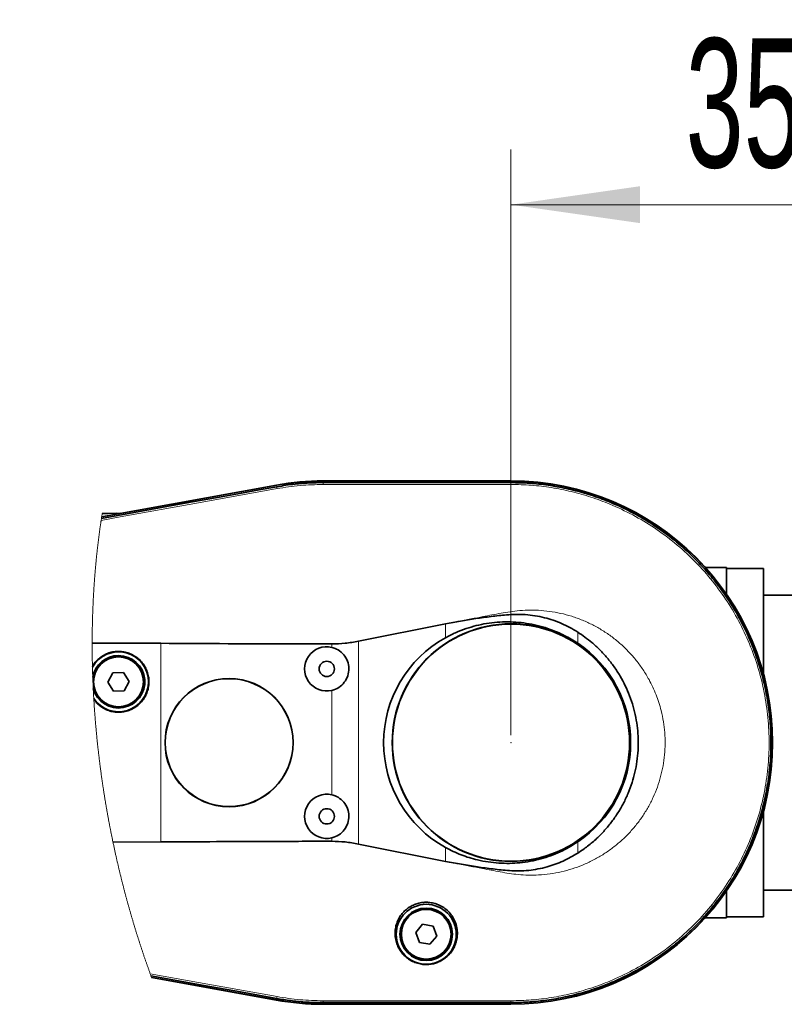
# Model space of a CAD drawing. Header units: millimetres. Extents: x 0 to 12429, y 0 to 8400.
# Tile 102 of 133: x 8303 to 8718, y 3910 to 4444. Entities that reach past the tile are written whole.
import ezdxf

# ---------------------------------------------------------------- set-up
doc = ezdxf.new("R2010")
doc.units = ezdxf.units.MM
doc.header["$LTSCALE"] = 20
doc.header["$PDSIZE"] = -1
doc.styles.add('SLDTEXTSTYLE0', font='TXT', dxfattribs={"width": 0.605})
doc.dimstyles.new('SLDDIMSTYLE15', dxfattribs={"dimtxt": 70, "dimasz": 70, "dimexe": 0, "dimexo": 0.0625, "dimgap": 17.5, "dimtad": 1, "dimdec": 1, "dimrnd": 1e-09, "dimzin": 12, "dimdsep": 46, "dimtxsty": 'SLDTEXTSTYLE0', "dimsah": 1, "dimcen": 0.09, "dimse1": 1, "dimsd1": 1, "dimadec": 0, "dimazin": 3, "dimtfac": 1, "dimtofl": 0, "dimtmove": 0, "dimatfit": 3, "dimfxl": 1, "dimfrac": 2, "dimtolj": 1, "dimtzin": 12, "dimarcsym": 0})
doc.dimstyles.new('SLDDIMSTYLE3', dxfattribs={"dimtxt": 70, "dimasz": 70, "dimexe": 0, "dimexo": 0.0625, "dimgap": 17.5, "dimtad": 1, "dimdec": 1, "dimrnd": 1e-09, "dimzin": 12, "dimdsep": 46, "dimtxsty": 'SLDTEXTSTYLE0', "dimsah": 1, "dimcen": 0.09, "dimadec": 0, "dimazin": 3, "dimtfac": 1, "dimtofl": 0, "dimtmove": 0, "dimatfit": 3, "dimfxl": 1, "dimfrac": 2, "dimtolj": 1, "dimtzin": 12, "dimarcsym": 0})

# ---------------------------------------------------------------- blocks, each defined once
blk = doc.blocks.new('_D_94')
at = {"color": 7, "linetype": 'Continuous', "lineweight": 0}
for p, q in [((8569.5, 4055.92), (8569.5, 4373.83)), ((8919.5, 4155.92), (8919.5, 4373.83)), ((8569.5, 4343.83), (8919.5, 4343.83))]:
    blk.add_line(p, q, dxfattribs=at)
at = {"color": 7, "linetype": 'Continuous', "lineweight": 18}
for points in [[(8569.5, 4343.83), (8639.5, 4333.83), (8639.5, 4353.83)], [(8919.5, 4343.83), (8849.5, 4353.83), (8849.5, 4333.83)]]:
    blk.add_solid(points, dxfattribs=at)
at = {"color": 7, "linetype": 'Continuous', "lineweight": 18, "insert": (8664.29, 4434.07), "char_height": 70, "attachment_point": 1, "style": 'SLDTEXTSTYLE0'}
blk.add_mtext('350', dxfattribs=at)
blk = doc.blocks.new('_D_95')
at = {"color": 7, "linetype": 'Continuous', "lineweight": 0}
for p, q in [((8919.5, 4155.92), (8919.5, 4653.83)), ((8919.5, 4623.83), (8617.27, 4623.83))]:
    blk.add_line(p, q, dxfattribs=at)
at = {"color": 7, "linetype": 'Continuous', "lineweight": 18}
blk.add_solid([(8919.5, 4623.83), (8849.5, 4633.83), (8849.5, 4613.83)], dxfattribs=at)
at = {"color": 7, "linetype": 'Continuous', "lineweight": 18, "insert": (8617.27, 4714.07), "char_height": 70, "attachment_point": 1, "style": 'SLDTEXTSTYLE0'}
blk.add_mtext('*)', dxfattribs=at)
blk = doc.blocks.new('_D_96')
at = {"color": 7, "linetype": 'Continuous', "lineweight": 0}
for p, q in [((8919.5, 4155.92), (8919.5, 4513.83)), ((8919.5, 4483.83), (8617.27, 4483.83))]:
    blk.add_line(p, q, dxfattribs=at)
at = {"color": 7, "linetype": 'Continuous', "lineweight": 18}
blk.add_solid([(8919.5, 4483.83), (8849.5, 4493.83), (8849.5, 4473.83)], dxfattribs=at)
at = {"color": 7, "linetype": 'Continuous', "lineweight": 18, "insert": (8617.27, 4574.07), "char_height": 70, "attachment_point": 1, "style": 'SLDTEXTSTYLE0'}
blk.add_mtext('*)', dxfattribs=at)

msp = doc.modelspace()

# ---------------------------------------------------------------- linework, layer by layer
at = {"color": 7, "linetype": 'Continuous', "lineweight": 35}
for p, q in [((8347.34635, 4174.397186), (8442.259058, 4191.555456)), ((8442.426845, 4191.675977), (8347.361728, 4174.496249)), ((8442.393824, 4190.779046), (8442.399248, 4190.78)), ((8569.501623, 4193.923549), (8467.501625, 4193.923549)), ((8467.501625, 4193.818764), (8569.501623, 4193.818764)), ((8467.501625, 4193.028645), (8467.508301, 4193.028645)), ((8569.495365, 4193.029241), (8569.501623, 4193.029241)), ((8350.957379, 4176.223353), (8355.210468, 4176.364855)), ((8356.913671, 4176.301912), (8355.210468, 4176.364855)), ((8686.501667, 4146.923498), (8675.043091, 4146.923498)), ((8686.501667, 4146.923498), (8686.501667, 4132.390932)), ((8706.501648, 4146.423534), (8686.501667, 4146.423534)), ((8706.501648, 4146.423534), (8706.501648, 4089.27323)), ((8733.001634, 4131.923513), (8706.501648, 4131.923513)), ((8486.672863, 4106.971101), (8533.934399, 4116.46767)), ((8353.464112, 4089.833395), (8350.730762, 4084.747926)), ((8359.234914, 4090.009049), (8353.464112, 4089.833395)), ((8362.272426, 4085.099117), (8359.234914, 4090.009049)), ((8350.730762, 4084.747926), (8353.768274, 4079.838053)), ((8359.539136, 4080.013649), (8362.272426, 4085.099117)), ((8353.768274, 4079.838053), (8359.539136, 4080.013649)), ((8706.501648, 4014.573828), (8706.501648, 3957.423524)), ((8353.484496, 3997.939126), (8379.501626, 3998.032228)), ((8533.934399, 3987.373487), (8486.672863, 3996.869043)), ((8686.501667, 3971.456126), (8686.501667, 3956.923501)), ((8706.501648, 3971.923546), (8733.001634, 3971.923546)), ((8675.043091, 3956.923501), (8686.501667, 3956.923501)), ((8686.501667, 3957.423524), (8706.501648, 3957.423524)), ((8521.493241, 3953.336433), (8517.809674, 3948.890702)), ((8517.809674, 3948.890702), (8519.818052, 3943.477766)), ((8527.185187, 3952.369288), (8521.493241, 3953.336433)), ((8529.193505, 3946.956352), (8527.185187, 3952.369288)), ((8519.818052, 3943.477766), (8525.509998, 3942.510621)), ((8525.509998, 3942.510621), (8529.193505, 3946.956352)), ((8442.259058, 3912.291602), (8374.400124, 3924.559073)), ((8374.446615, 3924.432293), (8442.053899, 3912.20601)), ((8442.399248, 3913.067059), (8442.393824, 3913.068072)), ((8467.508301, 3910.818473), (8467.501625, 3910.818473)), ((8569.501623, 3910.028295), (8467.501625, 3910.028295)), ((8467.501625, 3909.92351), (8569.501623, 3909.92351)), ((8569.501623, 3910.81752), (8569.492563, 3910.81752))]:
    msp.add_line(p, q, dxfattribs=at)
at = {"color": 8, "linetype": 'Continuous', "lineweight": 18}
for p, q in [((8442.399248, 4190.78), (8442.259058, 4191.555456)), ((8467.501625, 4193.028645), (8467.501625, 4193.818764)), ((8569.501623, 4193.029241), (8569.501623, 4193.818764)), ((8347.374484, 4174.578027), (8356.913671, 4176.301912)), ((8533.934399, 4108.824925), (8533.934399, 4116.46767)), ((8605.739638, 4111.881331), (8605.739638, 4105.808572)), ((8379.501626, 3998.032228), (8379.501626, 4105.807737)), ((8472.311839, 4103.589849), (8472.311839, 4105.442003)), ((8486.672863, 4106.971101), (8486.672863, 3996.869043)), ((8472.311839, 4023.589865), (8472.311839, 4080.257193)), ((8472.311839, 3998.397903), (8472.311839, 4000.25721)), ((8605.739638, 3998.038487), (8605.739638, 3991.960005)), ((8533.934399, 3987.373487), (8533.934399, 3995.022134)), ((8442.399248, 3913.067059), (8442.259058, 3912.291602)), ((8467.501625, 3910.818473), (8467.501625, 3910.028295)), ((8569.501623, 3910.81752), (8569.501623, 3910.028295))]:
    msp.add_line(p, q, dxfattribs=at)
at = {"color": 8, "linetype": 'Continuous', "lineweight": 18, "flags": 128}
for points in [[(8347.057566, 4172.508315), (8357.301101, 4174.359159), (8399.941608, 4182.063893), (8442.581937, 4189.769463)], [(8442.581937, 4189.769463), (8442.476615, 4190.334753), (8442.393824, 4190.779046)], [(8467.501625, 4192.002491), (8467.50538, 4192.57708), (8467.508301, 4193.028645)], [(8467.501625, 4192.002491), (8493.001625, 4192.00261), (8518.501624, 4192.002491), (8544.001624, 4192.002729), (8569.501623, 4192.003087)], [(8569.495365, 4193.029241), (8569.498882, 4192.454652), (8569.501623, 4192.003087)], [(8442.581937, 3914.077596), (8399.941429, 3921.783225), (8373.683378, 3926.527814)], [(8442.581937, 3914.077596), (8442.476615, 3913.512246), (8442.393824, 3913.068072)], [(8569.501623, 3911.843554), (8544.001624, 3911.844269), (8518.501624, 3911.844508), (8493.001625, 3911.844389), (8467.501625, 3911.844508)], [(8467.501625, 3911.844508), (8467.50538, 3911.269919), (8467.508301, 3910.818473)], [(8569.501623, 3911.843554), (8569.496557, 3911.268965), (8569.492563, 3910.81752)]]:
    msp.add_lwpolyline(points, dxfattribs=at)
at = {"color": 7, "linetype": 'Continuous', "lineweight": 35, "flags": 128}
for points in [[(8347.2213, 4173.586682), (8373.885795, 4178.402738), (8393.603489, 4181.964473), (8413.321122, 4185.526566), (8423.179909, 4187.30791), (8432.786926, 4189.042763), (8442.393824, 4190.779046)], [(8467.508301, 4193.028645), (8477.51306, 4193.028049), (8487.517521, 4193.028764), (8507.526502, 4193.028645), (8527.535543, 4193.028525), (8548.515424, 4193.028645), (8559.005365, 4193.028049), (8569.495365, 4193.029241)], [(8442.393824, 3913.068072), (8432.537302, 3914.849357), (8422.68084, 3916.62933), (8402.968034, 3920.190946), (8374.09018, 3925.407247)]]:
    msp.add_lwpolyline(points, dxfattribs=at)
at = {"color": 7, "linetype": 'Continuous', "lineweight": 18, "flags": 128}
msp.add_lwpolyline([(8347.635135, 4176.229314), (8347.632155, 4176.210598), (8347.58012, 4175.884322), (8347.528323, 4175.557927), (8347.476765, 4175.231413), (8347.425505, 4174.904779), (8347.374484, 4174.578027), (8347.361728, 4174.496249), (8347.34635, 4174.397186), (8347.304508, 4174.127058), (8347.262844, 4173.85693), (8347.2213, 4173.586682), (8347.166464, 4173.227386), (8347.111866, 4172.86797), (8347.057566, 4172.508315), (8347.007558, 4172.175125), (8346.957847, 4171.841935), (8346.908375, 4171.508507), (8346.859142, 4171.174959), (8346.810207, 4170.841292), (8346.76151, 4170.507506), (8346.704468, 4170.114116), (8346.647784, 4169.720367), (8346.591458, 4169.326619), (8346.535489, 4168.932633), (8346.485838, 4168.580727), (8346.436485, 4168.228702), (8346.387431, 4167.876557), (8346.338615, 4167.524413), (8346.290156, 4167.172031), (8346.241936, 4166.819529), (8346.194014, 4166.466908), (8346.14639, 4166.114167), (8346.099064, 4165.761308), (8346.052036, 4165.408329), (8346.005305, 4165.055231), (8345.958814, 4164.702014), (8345.91262, 4164.348678), (8345.866784, 4163.995222), (8345.821187, 4163.641647), (8345.775887, 4163.287953), (8345.72868, 4162.917332), (8345.681891, 4162.546591), (8345.635339, 4162.175612), (8345.589146, 4161.804632), (8345.54325, 4161.433415), (8345.497712, 4161.062197), (8345.454499, 4160.707668), (8345.411584, 4160.353021), (8345.368966, 4159.998254), (8345.326587, 4159.643368), (8345.284566, 4159.288363), (8345.242783, 4158.933357), (8345.201298, 4158.578114), (8345.160112, 4158.222751), (8345.117256, 4157.85046), (8345.074758, 4157.477931), (8345.032558, 4157.105402), (8344.990656, 4156.732635), (8344.949052, 4156.359867), (8344.907805, 4155.986861), (8344.866857, 4155.613736), (8344.826206, 4155.240611), (8344.785914, 4154.867248), (8344.745919, 4154.493884), (8344.706222, 4154.120282), (8344.666824, 4153.74668), (8344.629988, 4153.394178), (8344.59345, 4153.041677), (8344.557151, 4152.689055), (8344.52115, 4152.336315), (8344.485447, 4151.983575), (8344.444498, 4151.575164), (8344.403848, 4151.166634), (8344.363615, 4150.757984), (8344.323799, 4150.349335), (8344.284281, 4149.940328), (8344.24518, 4149.531321), (8344.206437, 4149.122194), (8344.171271, 4148.747043), (8344.136402, 4148.371772), (8344.101831, 4147.996382), (8344.067558, 4147.620873), (8344.033643, 4147.245244), (8344.000026, 4146.869496), (8343.966707, 4146.49363), (8343.933746, 4146.117643), (8343.901083, 4145.741657), (8343.868717, 4145.365433), (8343.83665, 4144.989208), (8343.804881, 4144.612865), (8343.775257, 4144.257859), (8343.745872, 4143.902854), (8343.716785, 4143.54773), (8343.687996, 4143.192486), (8343.659445, 4142.837123), (8343.629464, 4142.460183), (8343.599841, 4142.083124), (8343.570515, 4141.705946), (8343.541488, 4141.328649), (8343.512758, 4140.951351), (8343.484327, 4140.573815), (8343.457863, 4140.217856), (8343.431637, 4139.861778), (8343.405708, 4139.505581), (8343.380019, 4139.149384), (8343.354627, 4138.792948), (8343.329534, 4138.436512), (8343.304679, 4138.080076), (8343.280122, 4137.723402), (8343.255862, 4137.366728), (8343.231842, 4137.009934), (8343.208536, 4136.659459), (8343.185469, 4136.308865), (8343.1627, 4135.95827), (8343.14017, 4135.607556), (8343.114003, 4135.194258), (8343.088135, 4134.78084), (8343.062743, 4134.367303), (8343.03765, 4133.953647), (8343.012914, 4133.53999), (8342.988595, 4133.126096), (8342.964634, 4132.712201), (8342.942938, 4132.332639), (8342.9216, 4131.952957), (8342.900559, 4131.573276), (8342.879817, 4131.193475), (8342.859432, 4130.813555), (8342.839286, 4130.433516), (8342.819497, 4130.053476), (8342.800006, 4129.673318), (8342.780813, 4129.29304), (8342.761919, 4128.912643), (8342.743382, 4128.532247), (8342.725143, 4128.151731), (8342.708155, 4127.792911), (8342.691526, 4127.433971), (8342.675134, 4127.074913), (8342.658982, 4126.715855), (8342.643186, 4126.356796), (8342.626676, 4125.975684), (8342.610463, 4125.594691), (8342.594549, 4125.21346), (8342.578992, 4124.832229), (8342.563733, 4124.450878), (8342.548773, 4124.069528), (8342.534944, 4123.709873), (8342.521354, 4123.3501), (8342.508063, 4122.990326), (8342.495069, 4122.630314), (8342.482313, 4122.270421), (8342.468425, 4121.868567), (8342.454836, 4121.466712), (8342.441603, 4121.064619), (8342.428729, 4120.662526), (8342.416212, 4120.260433), (8342.403993, 4119.858102), (8342.392132, 4119.455771), (8342.380568, 4119.053439), (8342.369959, 4118.670897), (8342.359587, 4118.288354), (8342.349574, 4117.905692), (8342.339858, 4117.52303), (8342.330441, 4117.14013), (8342.321321, 4116.757349), (8342.312977, 4116.396264), (8342.30493, 4116.035179), (8342.297181, 4115.673975), (8342.289671, 4115.312771), (8342.282459, 4114.951448), (8342.27471, 4114.548163), (8342.26726, 4114.144758), (8342.260167, 4113.741354), (8342.253432, 4113.337831), (8342.247054, 4112.934188), (8342.240974, 4112.530545), (8342.235252, 4112.126783), (8342.229828, 4111.722902), (8342.224762, 4111.319021), (8342.220053, 4110.915021), (8342.215642, 4110.511021), (8342.211589, 4110.106901), (8342.207894, 4109.702663), (8342.204496, 4109.298424), (8342.201456, 4108.894066), (8342.198774, 4108.489708), (8342.196271, 4108.066038), (8342.194184, 4107.64213), (8342.192396, 4107.218341), (8342.191025, 4106.794433), (8342.190012, 4106.370405), (8342.189416, 4105.946259), (8342.189118, 4105.575995), (8342.189118, 4105.205611), (8342.189416, 4104.835228), (8342.190012, 4104.464845), (8342.190906, 4104.094342), (8342.192039, 4103.72384), (8342.193708, 4103.287057), (8342.195794, 4102.850155), (8342.198297, 4102.413253), (8342.201158, 4101.976351), (8342.204019, 4101.58606), (8342.207178, 4101.195768), (8342.210695, 4100.805477), (8342.21451, 4100.415067), (8342.218622, 4100.024656), (8342.223033, 4099.634127), (8342.227802, 4099.243597), (8342.232808, 4098.853067), (8342.238173, 4098.462419), (8342.243835, 4098.071651), (8342.249796, 4097.680883), (8342.256054, 4097.290114), (8342.262611, 4096.899227), (8342.269525, 4096.50834), (8342.276737, 4096.117453), (8342.284187, 4095.726446), (8342.292413, 4095.316724), (8342.300936, 4094.907121), (8342.309817, 4094.497279), (8342.318997, 4094.087438), (8342.328533, 4093.677596), (8342.338368, 4093.267755), (8342.343911, 4093.044118), (8342.349514, 4092.820481), (8342.360481, 4092.395858), (8342.371806, 4091.971115), (8342.383489, 4091.546253), (8342.395529, 4091.121391), (8342.407927, 4090.696529), (8342.420682, 4090.271548), (8342.433795, 4089.846567), (8342.446133, 4089.456932), (8342.458829, 4089.067236), (8342.471763, 4088.677541), (8342.484996, 4088.287846), (8342.498585, 4087.898032), (8342.512414, 4087.508217), (8342.52797, 4087.080792), (8342.543825, 4086.653308), (8342.560097, 4086.225823), (8342.576727, 4085.79822), (8342.593714, 4085.370616), (8342.611059, 4084.943012), (8342.628762, 4084.515289), (8342.646047, 4084.105984), (8342.66369, 4083.69656), (8342.681631, 4083.287136), (8342.69987, 4082.877711), (8342.718527, 4082.468227), (8342.737481, 4082.058684), (8342.756733, 4081.64914), (8342.776343, 4081.239597), (8342.797562, 4080.803052), (8342.819199, 4080.366448), (8342.841193, 4079.929844), (8342.863604, 4079.493181), (8342.886373, 4079.056517), (8342.9095, 4078.619794), (8342.932984, 4078.183071), (8342.954859, 4077.782706), (8342.977032, 4077.382282), (8342.999562, 4076.981858), (8343.022391, 4076.581375), (8343.045518, 4076.180891), (8343.068942, 4075.780407), (8343.091771, 4075.395481), (8343.115732, 4074.996428), (8343.139991, 4074.597374), (8343.164608, 4074.198321), (8343.189522, 4073.799209), (8343.214735, 4073.400096), (8343.240246, 4073.000924), (8343.264565, 4072.62458), (8343.289241, 4072.248236), (8343.314096, 4071.871833), (8343.339309, 4071.49543), (8343.36476, 4071.119026), (8343.39349, 4070.698873), (8343.422577, 4070.27872), (8343.451962, 4069.858567), (8343.481764, 4069.438354), (8343.511864, 4069.018141), (8343.542322, 4068.597929), (8343.573078, 4068.177656), (8343.604192, 4067.757443), (8343.635723, 4067.337171), (8343.667492, 4066.916899), (8343.699679, 4066.496567), (8343.732163, 4066.076235), (8343.765005, 4065.655963), (8343.798205, 4065.235571), (8343.831762, 4064.815239), (8343.865618, 4064.394907), (8343.90144, 4063.954488), (8343.93768, 4063.51407), (8343.974277, 4063.073651), (8344.011232, 4062.633232), (8344.048604, 4062.192813), (8344.086334, 4061.752395), (8344.122693, 4061.331944), (8344.159409, 4060.911552), (8344.196424, 4060.491101), (8344.233796, 4060.07065), (8344.271526, 4059.650199), (8344.309553, 4059.229747), (8344.347998, 4058.809296), (8344.386682, 4058.388845), (8344.42763, 4057.948367), (8344.468996, 4057.507888), (8344.510659, 4057.06741), (8344.55274, 4056.626872), (8344.595179, 4056.186394), (8344.637975, 4055.745915), (8344.681129, 4055.305437), (8344.7247, 4054.864959), (8344.768628, 4054.42448), (8344.812915, 4053.984002), (8344.857618, 4053.543524), (8344.90262, 4053.103046), (8344.945416, 4052.68778), (8344.988569, 4052.272514), (8345.032021, 4051.857189), (8345.075831, 4051.441924), (8345.119938, 4051.026658), (8345.16494, 4050.606267), (8345.210299, 4050.185875), (8345.255956, 4049.765483), (8345.301971, 4049.345092), (8345.348343, 4048.92476), (8345.395014, 4048.504368), (8345.442042, 4048.084036), (8345.489427, 4047.663704), (8345.539436, 4047.223345), (8345.589742, 4046.783046), (8345.640465, 4046.342746), (8345.691547, 4045.902447), (8345.743045, 4045.462147), (8345.794841, 4045.021907), (8345.847055, 4044.581667), (8345.899626, 4044.141428), (8345.952555, 4043.701247), (8346.005842, 4043.261067), (8346.059486, 4042.820887), (8346.113548, 4042.380766), (8346.164808, 4041.965798), (8346.216425, 4041.550831), (8346.268341, 4041.135923), (8346.320614, 4040.721015), (8346.373185, 4040.306107), (8346.429333, 4039.866106), (8346.485838, 4039.426164), (8346.542701, 4038.986162), (8346.599921, 4038.54628), (8346.657559, 4038.106338), (8346.715495, 4037.666456), (8346.77051, 4037.251786), (8346.825823, 4036.837117), (8346.881434, 4036.422447), (8346.937403, 4036.007837), (8346.99367, 4035.593227), (8347.050294, 4035.178618), (8347.107217, 4034.764067), (8347.164497, 4034.349577), (8347.222075, 4033.935086), (8347.28001, 4033.520655), (8347.337171, 4033.113615), (8347.39469, 4032.706634), (8347.452506, 4032.299713), (8347.510621, 4031.892733), (8347.570881, 4031.473354), (8347.631439, 4031.053917), (8347.692355, 4030.634598), (8347.753629, 4030.215279), (8347.815201, 4029.79596), (8347.87707, 4029.376761), (8347.939357, 4028.957562), (8348.001882, 4028.538362), (8348.067805, 4028.099255), (8348.134085, 4027.660266), (8348.200664, 4027.221219), (8348.267659, 4026.78229), (8348.335013, 4026.343361), (8348.402723, 4025.904492), (8348.470792, 4025.465683), (8348.539278, 4025.026933), (8348.608061, 4024.588243), (8348.677203, 4024.149553), (8348.746702, 4023.710922), (8348.816618, 4023.272351), (8348.882839, 4022.858874), (8348.949358, 4022.445456), (8349.016234, 4022.032098), (8349.083409, 4021.618799), (8349.150941, 4021.205501), (8349.222883, 4020.767228), (8349.295184, 4020.329014), (8349.367842, 4019.890861), (8349.440858, 4019.452766), (8349.514291, 4019.014732), (8349.588021, 4018.576757), (8349.657878, 4018.163816), (8349.728092, 4017.750994), (8349.798545, 4017.338172), (8349.869415, 4016.92547), (8349.940523, 4016.512767), (8350.011989, 4016.100124), (8350.083753, 4015.687541), (8350.155875, 4015.275017), (8350.228295, 4014.862553), (8350.301012, 4014.450089), (8350.372776, 4014.045135), (8350.444838, 4013.640181), (8350.517198, 4013.235287), (8350.589856, 4012.830452), (8350.668654, 4012.393371), (8350.747868, 4011.95635), (8350.827381, 4011.519388), (8350.907251, 4011.082486), (8350.987539, 4010.645644), (8351.068124, 4010.208921), (8351.144478, 4009.797172), (8351.22107, 4009.385482), (8351.298079, 4008.973912), (8351.375326, 4008.562342), (8351.452932, 4008.150891), (8351.530835, 4007.73944), (8351.609096, 4007.328109), (8351.687595, 4006.916837), (8351.766452, 4006.505624), (8351.845667, 4006.094472), (8351.923749, 4005.690769), (8352.002129, 4005.287127), (8352.080807, 4004.883484), (8352.159783, 4004.47996), (8352.240488, 4004.069165), (8352.32155, 4003.65843), (8352.40291, 4003.247813), (8352.484628, 4002.837197), (8352.566585, 4002.4267), (8352.647409, 4002.023593), (8352.72859, 4001.620606), (8352.81001, 4001.217619), (8352.891788, 4000.814752), (8352.975532, 4000.403718), (8353.059575, 3999.992744), (8353.143915, 3999.581889), (8353.228614, 3999.171094), (8353.31361, 3998.760358), (8353.398904, 3998.349682), (8353.484496, 3997.939126), (8353.579089, 3997.487501), (8353.674039, 3997.035996), (8353.769347, 3996.58461), (8353.865072, 3996.133284), (8353.961155, 3995.682077), (8354.055926, 3995.238976), (8354.151055, 3994.795994), (8354.246542, 3994.353131), (8354.342386, 3993.910388), (8354.440555, 3993.458704), (8354.539141, 3993.00708), (8354.638085, 3992.555574), (8354.737386, 3992.104188), (8354.837105, 3991.652922), (8354.937181, 3991.201774), (8355.037674, 3990.750686), (8355.138525, 3990.299777), (8355.239734, 3989.848928), (8355.34136, 3989.398197), (8355.443343, 3988.947586), (8355.545744, 3988.497094), (8355.648443, 3988.046722), (8355.751619, 3987.596408), (8355.84645, 3987.183765), (8355.941638, 3986.771242), (8356.037184, 3986.358778), (8356.132969, 3985.946433), (8356.229111, 3985.534147), (8356.325611, 3985.121981), (8356.431171, 3984.672503), (8356.537148, 3984.223084), (8356.643483, 3983.773843), (8356.750235, 3983.324663), (8356.857344, 3982.875661), (8356.964812, 3982.426719), (8357.072696, 3981.977955), (8357.171878, 3981.566683), (8357.271418, 3981.155531), (8357.371256, 3980.744437), (8357.471391, 3980.333523), (8357.571885, 3979.922668), (8357.672676, 3979.511932), (8357.773766, 3979.101256), (8357.875213, 3978.690759), (8357.976898, 3978.280322), (8358.079001, 3977.870003), (8358.181342, 3977.459804), (8358.284041, 3977.049724), (8358.381137, 3976.663188), (8358.478531, 3976.276771), (8358.576163, 3975.890414), (8358.674154, 3975.504176), (8358.772382, 3975.117997), (8358.886346, 3974.67138), (8359.000727, 3974.224822), (8359.115466, 3973.778442), (8359.230622, 3973.332242), (8359.346077, 3972.886101), (8359.461948, 3972.440139), (8359.578237, 3971.994356), (8359.685108, 3971.585826), (8359.792277, 3971.177355), (8359.899804, 3970.769064), (8360.007629, 3970.360891), (8360.115751, 3969.952838), (8360.224232, 3969.544903), (8360.33301, 3969.137088), (8360.442087, 3968.729393), (8360.551461, 3968.321816), (8360.661194, 3967.914359), (8360.771224, 3967.507021), (8360.881552, 3967.099802), (8360.98586, 3966.716007), (8361.090466, 3966.332332), (8361.195311, 3965.948717), (8361.300453, 3965.56522), (8361.405894, 3965.181903), (8361.51801, 3964.775399), (8361.630425, 3964.369074), (8361.743137, 3963.962869), (8361.856207, 3963.556782), (8361.969575, 3963.150815), (8362.083241, 3962.745027), (8362.190708, 3962.362484), (8362.298474, 3961.98012), (8362.406477, 3961.597876), (8362.514779, 3961.215691), (8362.623319, 3960.833684), (8362.732157, 3960.451738), (8362.841293, 3960.06997), (8362.950668, 3959.688262), (8363.06034, 3959.306733), (8363.170311, 3958.925323), (8363.278553, 3958.550827), (8363.387093, 3958.17645), (8363.495871, 3957.802192), (8363.604948, 3957.428054), (8363.717601, 3957.042471), (8363.830551, 3956.657068), (8363.9438, 3956.271783), (8364.057347, 3955.886618), (8364.171192, 3955.501632), (8364.285275, 3955.116705), (8364.399656, 3954.731957), (8364.514276, 3954.347328), (8364.634737, 3953.94452), (8364.755437, 3953.541831), (8364.876494, 3953.139321), (8364.997849, 3952.73693), (8365.119502, 3952.334718), (8365.241453, 3951.932625), (8365.363702, 3951.530711), (8365.486309, 3951.128916), (8365.609154, 3950.7273), (8365.732357, 3950.325803), (8365.855858, 3949.924485), (8365.979656, 3949.523286), (8366.09666, 3949.145214), (8366.213962, 3948.767201), (8366.331503, 3948.389367), (8366.449341, 3948.011653), (8366.567418, 3947.634057), (8366.693005, 3947.233752), (8366.81889, 3946.833626), (8366.945013, 3946.43362), (8367.071494, 3946.033732), (8367.198273, 3945.634083), (8367.32541, 3945.234553), (8367.445513, 3944.857971), (8367.565855, 3944.481567), (8367.686495, 3944.105283), (8367.807433, 3943.729178), (8367.928609, 3943.353192), (8368.050083, 3942.977325), (8368.171856, 3942.601637), (8368.293807, 3942.226068), (8368.416115, 3941.850618), (8368.538663, 3941.475348), (8368.659302, 3941.106931), (8368.780181, 3940.738634), (8368.901297, 3940.370456), (8369.022712, 3940.002457), (8369.154081, 3939.605252), (8369.285807, 3939.208166), (8369.417831, 3938.811199), (8369.550094, 3938.41447), (8369.682714, 3938.017921), (8369.815633, 3937.62149), (8369.94122, 3937.247888), (8370.067105, 3936.874405), (8370.193228, 3936.501102), (8370.319649, 3936.127976), (8370.446309, 3935.754971), (8370.573267, 3935.382084), (8370.700463, 3935.009436), (8370.827958, 3934.636847), (8370.95575, 3934.264497), (8371.083721, 3933.892266), (8371.209726, 3933.52683), (8371.335968, 3933.161513), (8371.462509, 3932.796375), (8371.589288, 3932.431416), (8371.71863, 3932.0599), (8371.848211, 3931.688623), (8371.978089, 3931.317464), (8372.108266, 3930.946485), (8372.238681, 3930.575625), (8372.367009, 3930.21156), (8372.495636, 3929.847673), (8372.624501, 3929.483906), (8372.753605, 3929.120318), (8372.885629, 3928.749458), (8373.017892, 3928.378777), (8373.150453, 3928.008274), (8373.283312, 3927.637891), (8373.416349, 3927.267686), (8373.549744, 3926.897661), (8373.683378, 3926.527814), (8373.81868, 3926.154093), (8373.954341, 3925.78061), (8374.09018, 3925.407247), (8374.193355, 3925.124423), (8374.29665, 3924.841718), (8374.400124, 3924.559073), (8374.446615, 3924.432293)], dxfattribs=at)
at = {"color": 7, "linetype": 'Continuous', "lineweight": 35}
for centre, radius in [((8569.501602, 4051.923543), 64.476995), ((8569.501624, 4051.923518), 64.330129), ((8356.501605, 4084.923539), 13.500014), ((8469.501589, 4091.923476), 4.149969), ((8416.5016, 4051.923498), 34.779742), ((8416.501597, 4051.923534), 34.70114), ((8469.501593, 4011.923514), 4.149989), ((8523.501621, 3947.923535), 16.250018), ((8523.501614, 3947.923561), 14.250004), ((8523.501624, 3947.92352), 13.499976)]:
    msp.add_circle(centre, radius, dxfattribs=at)
at = {"color": 8, "linetype": 'Continuous', "lineweight": 18}
for centre, radius in [((8356.501572, 4084.923514), 13.849978), ((8523.501593, 3947.923527), 13.850006)]:
    msp.add_circle(centre, radius, dxfattribs=at)
at = {"color": 7, "linetype": 'Continuous', "lineweight": 35}
for centre, radius, start, end in [((8467.501676, 4051.921939), 141.896825, 90.0000205, 100.2471251), ((8467.501788, 4052.925989), 140.997559, 90.00006601, 100.24394489), ((8569.501533, 4051.923529), 142.00002, 270.00003651, 89.99996349), ((8569.501619, 4051.923529), 141.895235, 270.00000166, 89.99999834), ((8357.04755, 4179.545632), 3.246481, 267.63654515, 279.9688036), ((8565.398661, 4051.923529), 65.021293, 118.94089, 241.05911), ((8469.501651, 4091.923521), 12.000015, 76.45658841, 283.54341159), ((8569.501599, 4051.923529), 64.936841, 303.92108613, 56.07891387), ((8356.531062, 4084.947023), 16.220593, 359.91698487, 150.96138971), ((8356.477531, 4084.981701), 14.191822, 89.90273313, 169.74518582), ((8356.52585, 4084.935852), 14.23767, 195.04697996, 90.0974934), ((8356.502269, 4084.923041), 16.24937, 214.23894651, 0.0016933), ((8469.501647, 4011.923538), 12.000016, 76.45656908, 283.54343092), ((8467.502049, 4052.928558), 143.005048, 259.74946083, 269.99983042), ((8467.501676, 4051.92512), 141.896825, 259.7528749, 269.9999795)]:
    msp.add_arc(centre, radius, start, end, dxfattribs=at)
for points, knots in [([(8442.399248, 4190.78), (8445.694556, 4191.304708), (8451.493047, 4192.227996), (8459.885213, 4192.904844), (8464.96037, 4192.987338), (8467.501625, 4193.028645)], [0, 0, 0, 0, 0.3965979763, 0.6978618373, 1, 1, 1, 1]), ([(8569.501623, 4193.029241), (8572.866551, 4192.959594), (8579.596068, 4192.820307), (8589.655546, 4191.693104), (8599.611763, 4189.903631), (8609.43028, 4187.387028), (8619.026439, 4184.180799), (8628.384123, 4180.28783), (8637.423478, 4175.742675), (8646.128916, 4170.552841), (8654.425584, 4164.761928), (8662.299493, 4158.380648), (8669.683264, 4151.463315), (8676.564101, 4144.022034), (8682.883393, 4136.120381), (8688.629861, 4127.771902), (8693.754458, 4119.047863), (8698.24856, 4109.963737), (8702.073638, 4100.596852), (8705.222935, 4090.963562), (8707.669939, 4081.146131), (8709.409945, 4071.161581), (8710.428267, 4061.095176), (8710.722923, 4050.964429), (8710.291995, 4040.855837), (8709.135646, 4030.786995), (8707.264237, 4020.843775), (8704.680163, 4011.043685), (8701.406294, 4001.470198), (8697.448175, 3992.140052), (8692.839712, 3983.132761), (8687.588655, 3974.464142), (8681.739749, 3966.208214), (8675.303277, 3958.379377), (8668.334333, 3951.0443), (8660.844975, 3944.215842), (8652.899198, 3937.952122), (8644.510489, 3932.264545), (8635.750729, 3927.201286), (8626.635159, 3922.771385), (8617.241904, 3919.011422), (8607.586705, 3915.930187), (8597.751768, 3913.551276), (8588.087855, 3911.947814), (8578.661552, 3910.988718), (8572.559262, 3910.874667), (8569.501623, 3910.81752)], [0, 0, 0, 0, 0.02277225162, 0.04554221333, 0.06843019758, 0.09120033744, 0.11408848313, 0.13685870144, 0.1597463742, 0.18251640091, 0.20540428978, 0.22817435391, 0.25106216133, 0.27383234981, 0.29671991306, 0.31949024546, 0.34237797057, 0.36514826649, 0.38803571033, 0.41080608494, 0.43369374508, 0.45646386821, 0.47935169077, 0.50212177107, 0.52500951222, 0.54777970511, 0.57066736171, 0.59343763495, 0.61632539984, 0.63909558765, 0.66198310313, 0.68475338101, 0.7076410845, 0.73041131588, 0.75329901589, 0.776069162, 0.79895678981, 0.82172706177, 0.84461479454, 0.86738494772, 0.8902725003, 0.91304282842, 0.9359311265, 0.95870135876, 0.97930672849, 1, 1, 1, 1]), ([(8350.956484, 4176.290826), (8350.007278, 4176.265672), (8348.900281, 4176.236336), (8347.79297, 4176.23019), (8347.635135, 4176.229314)], [0, 0, 0, 0, 0.8574607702, 1, 1, 1, 1]), ([(8533.934399, 4116.46767), (8539.415948, 4117.434065), (8547.647085, 4118.885212), (8558.698735, 4120.366113), (8565.948688, 4121.177507), (8572.151688, 4121.572694), (8577.33685, 4121.459341), (8582.535456, 4120.846082), (8587.579341, 4119.813448), (8592.387338, 4118.392347), (8596.975737, 4116.61634), (8601.461302, 4114.480666), (8604.313511, 4112.747785), (8605.739638, 4111.881331)], [0, 0, 0, 0, 0.2255809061, 0.3387341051, 0.4519162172, 0.5212350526, 0.5905186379, 0.6618187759, 0.7331275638, 0.7989582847, 0.8647950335, 0.9323964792, 1, 1, 1, 1]), ([(8533.934399, 4108.824925), (8535.748831, 4109.769081), (8539.392691, 4111.665197), (8545.001498, 4113.814364), (8550.620116, 4115.468724), (8556.244468, 4116.623706), (8562.012616, 4117.317685), (8567.829618, 4117.523205), (8573.626503, 4117.24324), (8579.391165, 4116.480652), (8585.142907, 4115.221924), (8591.569584, 4113.209687), (8598.582533, 4110.254996), (8603.34179, 4107.298259), (8605.739638, 4105.808572)], [0, 0, 0, 0, 0.0811591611, 0.1629891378, 0.2379954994, 0.31352909, 0.3906848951, 0.4684111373, 0.5443622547, 0.620856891, 0.6990394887, 0.777816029, 0.8880574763, 1, 1, 1, 1]), ([(8605.739638, 4111.881331), (8608.330842, 4110.084806), (8612.54742, 4107.161381), (8617.756836, 4102.319489), (8621.819226, 4097.922264), (8625.522254, 4093.141238), (8628.80826, 4088.068011), (8631.621743, 4082.785585), (8633.987483, 4077.290413), (8635.899311, 4071.56012), (8637.315364, 4065.690769), (8638.218859, 4059.782769), (8638.630791, 4053.824034), (8638.541887, 4047.794325), (8637.939103, 4041.793434), (8636.83778, 4035.921859), (8635.257803, 4030.159883), (8633.174781, 4024.498514), (8630.617277, 4019.033429), (8627.633016, 4013.853681), (8624.230497, 4008.937135), (8620.390625, 4004.2777), (8616.020735, 3999.827917), (8611.170089, 3995.641592), (8607.554864, 3993.190642), (8605.739638, 3991.960005)], [0, 0, 0, 0, 0.06624548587, 0.10779903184, 0.14935227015, 0.19211622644, 0.23488009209, 0.27639334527, 0.31790738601, 0.36063009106, 0.40335246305, 0.44480116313, 0.48625005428, 0.52889714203, 0.57154275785, 0.61300199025, 0.65446116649, 0.69712219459, 0.7397838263, 0.78127510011, 0.82276691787, 0.86546169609, 0.90815599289, 0.9538845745, 1, 1, 1, 1]), ([(8379.501626, 4105.807737), (8367.36057, 4105.856812), (8354.923181, 4105.907083), (8342.485751, 4105.945347), (8342.189416, 4105.946259)], [0, 0, 0, 0, 0.9761739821, 1, 1, 1, 1]), ([(8379.501626, 4105.807737), (8403.783608, 4105.662674), (8434.720158, 4105.477855), (8465.657172, 4105.44835), (8472.311839, 4105.442003)], [0, 0, 0, 0, 0.7848962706, 1, 1, 1, 1]), ([(8472.311839, 4105.442003), (8474.711897, 4105.508324), (8479.538863, 4105.641708), (8484.286061, 4106.52633), (8486.672863, 4106.971101)], [0, 0, 0, 0, 0.4972187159, 1, 1, 1, 1]), ([(8472.311839, 4103.589849), (8473.142464, 4103.332142), (8475.25835, 4102.675676), (8478.190439, 4100.514506), (8480.550504, 4097.171263), (8481.662685, 4093.214751), (8481.405289, 4089.12022), (8479.807452, 4085.337704), (8477.049228, 4082.307719), (8474.313726, 4080.799993), (8472.664284, 4080.352756), (8472.311839, 4080.257193)], [0, 0, 0, 0, 0.08153571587, 0.20769943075, 0.33402212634, 0.46041808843, 0.58671429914, 0.71293724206, 0.83925140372, 0.96565207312, 1, 1, 1, 1]), ([(8373.013243, 4084.923522), (8372.966988, 4085.851595), (8372.874479, 4087.70773), (8372.152459, 4090.414533), (8371.011488, 4092.962269), (8369.457876, 4095.286378), (8367.531544, 4097.310193), (8365.298145, 4098.989443), (8362.810369, 4100.261072), (8360.147582, 4101.106143), (8357.379495, 4101.482394), (8354.587492, 4101.398444), (8351.850844, 4100.837344), (8349.245234, 4099.833292), (8346.84405, 4098.400752), (8344.733712, 4096.580508), (8343.208563, 4094.843846), (8342.549157, 4093.649533), (8342.338368, 4093.267755)], [0, 0, 0, 0, 0.06465726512, 0.12931380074, 0.19397108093, 0.25862663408, 0.32327897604, 0.38793007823, 0.45256940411, 0.51720861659, 0.58183830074, 0.64646852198, 0.71109531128, 0.77572082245, 0.84035179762, 0.90498481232, 0.96962706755, 1, 1, 1, 1]), ([(8343.091771, 4075.395481), (8343.480426, 4074.85641), (8344.412204, 4073.564018), (8346.298849, 4071.86613), (8348.628538, 4070.332067), (8351.190797, 4069.213585), (8353.903522, 4068.547764), (8356.689453, 4068.337794), (8359.469832, 4068.608228), (8362.167811, 4069.332204), (8364.701761, 4070.507726), (8367.008199, 4072.083835), (8369.00987, 4074.031849), (8370.666786, 4076.282632), (8371.904042, 4078.78396), (8372.818947, 4081.676236), (8372.943884, 4083.764324), (8373.013243, 4084.923522)], [0, 0, 0, 0, 0.047829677, 0.1146688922, 0.1815040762, 0.2483405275, 0.3151681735, 0.3819975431, 0.4488181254, 0.5156399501, 0.5824582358, 0.6492778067, 0.7161012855, 0.782925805, 0.8497611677, 0.9165952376, 1, 1, 1, 1]), ([(8472.311839, 4023.589865), (8473.142462, 4023.332134), (8475.258321, 4022.675611), (8478.190436, 4020.51454), (8480.550532, 4017.17131), (8481.662676, 4013.214784), (8481.405292, 4009.120238), (8479.807452, 4005.337721), (8477.049229, 4002.307736), (8474.313726, 4000.80001), (8472.664284, 4000.352773), (8472.311839, 4000.25721)], [0, 0, 0, 0, 0.0815363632, 0.2076990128, 0.334020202, 0.4604179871, 0.5867142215, 0.7129371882, 0.8392513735, 0.9656520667, 1, 1, 1, 1]), ([(8472.311839, 3998.397903), (8461.542616, 3998.37477), (8430.605678, 3998.308315), (8399.669104, 3998.141182), (8379.501626, 3998.032228)], [0, 0, 0, 0, 0.3481024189, 1, 1, 1, 1]), ([(8486.672863, 3996.869043), (8484.315062, 3997.309065), (8479.56824, 3998.194935), (8474.741221, 3998.329951), (8472.311839, 3998.397903)], [0, 0, 0, 0, 0.4967116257, 1, 1, 1, 1]), ([(8605.739638, 3998.038487), (8604.203258, 3997.056708), (8601.120396, 3995.086695), (8596.182627, 3992.602393), (8591.027577, 3990.479336), (8585.636762, 3988.767546), (8580.061216, 3987.489051), (8574.37611, 3986.676384), (8568.647622, 3986.336394), (8562.887883, 3986.469409), (8557.091036, 3987.086101), (8550.215209, 3988.426487), (8542.327543, 3990.80172), (8536.749041, 3993.606817), (8533.934399, 3995.022134)], [0, 0, 0, 0, 0.0723571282, 0.1451900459, 0.2191163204, 0.2935354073, 0.369503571, 0.4459934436, 0.5213000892, 0.5971051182, 0.6745095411, 0.7524517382, 0.8750991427, 1, 1, 1, 1]), ([(8605.739638, 3991.960005), (8603.132957, 3990.435285), (8599.192819, 3988.130591), (8593.521151, 3985.861563), (8588.966415, 3984.39634), (8584.149901, 3983.28194), (8579.052981, 3982.534308), (8573.853548, 3982.256141), (8567.43718, 3982.509165), (8559.895872, 3983.30836), (8548.323068, 3984.855812), (8539.692972, 3986.365874), (8533.934399, 3987.373487)], [0, 0, 0, 0, 0.1221817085, 0.1846841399, 0.2471827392, 0.3160087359, 0.3848281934, 0.4557710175, 0.5267342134, 0.6448988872, 0.7630529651, 1, 1, 1, 1]), ([(8540.134951, 3945.321039), (8540.255014, 3946.186782), (8540.538581, 3948.231518), (8540.247171, 3951.566218), (8539.228343, 3954.947568), (8537.559515, 3957.987541), (8535.496844, 3960.453672), (8533.019494, 3962.477413), (8530.396056, 3963.919766), (8527.602803, 3964.867932), (8524.8757, 3965.309366), (8522.147696, 3965.305218), (8519.566449, 3964.896144), (8517.08773, 3964.099321), (8514.788611, 3962.954221), (8512.676332, 3961.464967), (8510.791383, 3959.650134), (8509.185463, 3957.531982), (8507.894587, 3955.111274), (8506.993907, 3952.4476), (8506.536937, 3949.553032), (8506.594065, 3946.528413), (8507.222267, 3943.455887), (8508.451967, 3940.456541), (8510.251705, 3937.730654), (8512.58665, 3935.357105), (8515.217028, 3933.562416), (8518.096362, 3932.30331), (8520.880505, 3931.635818), (8523.639763, 3931.445576), (8526.163616, 3931.658901), (8528.578974, 3932.230762), (8530.824445, 3933.111759), (8532.936457, 3934.311898), (8534.90942, 3935.844444), (8536.681643, 3937.702986), (8538.222626, 3939.938021), (8539.459395, 3942.484086), (8539.908665, 3944.370765), (8540.134951, 3945.321039)], [0, 0, 0, 0, 0.0246729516, 0.058273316, 0.0936991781, 0.1238329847, 0.1557531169, 0.184007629, 0.2138481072, 0.2399118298, 0.2670795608, 0.2915916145, 0.3167725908, 0.3406820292, 0.364957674, 0.3891337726, 0.4134980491, 0.4386746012, 0.463995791, 0.4907635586, 0.5178204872, 0.5464784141, 0.5758558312, 0.6060116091, 0.6376145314, 0.6676184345, 0.6996390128, 0.7270429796, 0.756084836, 0.7801436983, 0.8049862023, 0.8274213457, 0.8501189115, 0.8729757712, 0.8958863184, 0.9205435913, 0.9452853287, 0.9724415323, 1, 1, 1, 1]), ([(8467.501625, 3910.818473), (8464.165545, 3910.887813), (8458.295295, 3911.009825), (8449.916404, 3911.834961), (8444.907391, 3912.655962), (8442.399248, 3913.067059)], [0, 0, 0, 0, 0.3965957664, 0.6978598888, 1, 1, 1, 1]), ([(8569.492563, 3910.81752), (8566.157366, 3910.818333), (8559.48699, 3910.81996), (8546.146239, 3910.817519), (8529.470329, 3910.818733), (8509.137774, 3910.818631), (8491.979683, 3910.817707), (8477.996036, 3910.819282), (8471.004213, 3910.818743), (8467.508301, 3910.818473)], [0, 0, 0, 0, 0.0981091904, 0.1962177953, 0.3924355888, 0.5886527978, 0.7943263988, 0.8971631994, 1, 1, 1, 1])]:
    msp.add_open_spline(points, degree=3, knots=knots, dxfattribs=at)
at = {"color": 8, "linetype": 'Continuous', "lineweight": 18}
for points, knots in [([(8442.581937, 4189.769463), (8446.71026, 4190.420107), (8454.966916, 4191.721397), (8463.323386, 4191.908793), (8467.501625, 4192.002491)], [0, 0, 0, 0, 0.4999995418, 1, 1, 1, 1]), ([(8569.501623, 4192.003087), (8573.184174, 4191.918953), (8580.530247, 4191.751119), (8591.475616, 4190.401563), (8602.291427, 4188.262042), (8612.909, 4185.259411), (8624.094312, 4181.123009), (8635.68536, 4175.637728), (8647.486109, 4168.558107), (8658.543121, 4160.352951), (8668.731639, 4151.110173), (8677.966653, 4140.920585), (8686.167141, 4129.861344), (8693.243715, 4118.055586), (8699.116775, 4105.630113), (8703.76152, 4092.662834), (8707.121955, 4079.251347), (8709.138127, 4065.562813), (8709.804485, 4051.796536), (8709.120152, 4038.066557), (8707.090167, 4024.455788), (8703.735583, 4011.101957), (8699.090576, 3998.153663), (8693.20597, 3985.72441), (8686.12226, 3973.91862), (8677.919065, 3962.865923), (8668.68301, 3952.688604), (8658.485251, 3943.445823), (8647.423507, 3935.248009), (8635.626541, 3928.178221), (8624.023943, 3922.693222), (8612.828484, 3918.561701), (8602.220172, 3915.568847), (8591.438137, 3913.440695), (8580.517038, 3912.094163), (8573.181518, 3911.927274), (8569.501623, 3911.843554)], [0, 0, 0, 0, 0.0251069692, 0.0500841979, 0.0750911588, 0.1002365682, 0.1252449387, 0.1563422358, 0.1875421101, 0.2189437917, 0.2500880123, 0.2812047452, 0.312576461, 0.3438279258, 0.3749199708, 0.4061524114, 0.43761197, 0.4690531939, 0.5003569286, 0.5314523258, 0.5626518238, 0.5940534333, 0.6251974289, 0.6563143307, 0.687686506, 0.7189375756, 0.7500296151, 0.7812621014, 0.812646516, 0.8437713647, 0.8749054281, 0.9000218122, 0.9250750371, 0.9499879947, 0.974911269, 1, 1, 1, 1]), ([(8355.210468, 4176.364855), (8352.859879, 4176.302064), (8350.334019, 4176.234592), (8347.807473, 4176.212155), (8347.632155, 4176.210598)], [0, 0, 0, 0, 0.9306095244, 1, 1, 1, 1]), ([(8533.934399, 4116.46767), (8535.603151, 4116.785325), (8541.960302, 4117.99544), (8551.618372, 4119.760172), (8562.858055, 4121.987157), (8571.371217, 4123.406908), (8578.570853, 4123.89224), (8584.461979, 4123.794241), (8590.430483, 4123.233521), (8596.475919, 4122.150097), (8602.479821, 4120.543785), (8608.312979, 4118.435592), (8613.907683, 4115.859373), (8619.258086, 4112.833857), (8624.396606, 4109.324239), (8629.191544, 4105.397696), (8633.592355, 4101.115126), (8637.604606, 4096.501741), (8641.255259, 4091.501346), (8644.967684, 4085.351097), (8648.405849, 4077.967725), (8650.883654, 4070.234436), (8652.304077, 4063.313416), (8653.011823, 4057.318742), (8653.215191, 4051.337203), (8652.916604, 4045.294122), (8652.098894, 4039.32218), (8650.78931, 4033.47169), (8649.01579, 4027.786524), (8646.747144, 4022.212104), (8644.016795, 4016.853422), (8640.852477, 4011.753526), (8637.287092, 4006.950263), (8633.295293, 4002.412219), (8628.934786, 3998.219368), (8624.2493, 3994.418828), (8619.262572, 3991.014406), (8613.955211, 3988.005183), (8608.400401, 3985.44487), (8602.670473, 3983.364711), (8596.780315, 3981.761751), (8590.706271, 3980.643866), (8584.735589, 3980.063861), (8578.959186, 3979.946988), (8571.982171, 3980.374604), (8563.648557, 3981.714211), (8552.561951, 3983.89764), (8542.642501, 3985.719997), (8535.970817, 3986.986813), (8533.934399, 3987.373487)], [0, 0, 0, 0, 0.015857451, 0.0604093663, 0.091639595, 0.1228412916, 0.1408791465, 0.1589194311, 0.1777848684, 0.1967796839, 0.2161840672, 0.2357325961, 0.2546067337, 0.2736152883, 0.2930439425, 0.3126231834, 0.3313938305, 0.3503004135, 0.3696309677, 0.3891141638, 0.4172802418, 0.4454516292, 0.4647075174, 0.4831557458, 0.5017340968, 0.5205127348, 0.53956822, 0.5579301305, 0.5764161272, 0.595096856, 0.6140443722, 0.6324894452, 0.6510591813, 0.6698205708, 0.6888439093, 0.7074606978, 0.7260740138, 0.745144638, 0.764347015, 0.7831025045, 0.8019841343, 0.8212661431, 0.840685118, 0.8579178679, 0.8751481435, 0.9058625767, 0.9366072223, 0.9806504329, 1, 1, 1, 1]), ([(8467.501625, 3911.844508), (8463.323386, 3911.938231), (8454.966917, 3912.125676), (8446.710261, 3913.426956), (8442.581937, 3914.077596)], [0, 0, 0, 0, 0.5000005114, 1, 1, 1, 1])]:
    msp.add_open_spline(points, degree=3, knots=knots, dxfattribs=at)
at = {"color": 7, "linetype": 'Continuous', "lineweight": 0}
msp.add_point((8569.501609, 4051.923527), dxfattribs=at)

# ---------------------------------------------------------------- dimensions: what is measured, and where the dimension line sits
at = {"color": 7, "linetype": 'Continuous', "lineweight": 18}
for base, p1, p2, dimstyle, picture, middle in [((8021.414308, 4623.83057), (8919.501612, 4151.923527), (8021.414308, 4168.923527), 'SLDDIMSTYLE15', '_D_95', (8651.982306, 4623.83057)), ((8021.414308, 4483.83057), (8919.501612, 4151.923527), (8021.414308, 4168.923527), 'SLDDIMSTYLE15', '_D_96', (8651.982306, 4483.83057)), ((8919.501612, 4343.83057), (8569.501609, 4051.923527), (8919.501612, 4151.923527), 'SLDDIMSTYLE3', '_D_94', (8744.501611, 4343.83057))]:
    dim = msp.add_linear_dim(base=base, p1=p1, p2=p2, dimstyle=dimstyle, dxfattribs=at)
    dim.commit()
    dim.dimension.update_dxf_attribs({"geometry": picture, "text_midpoint": middle, "dimtype": 160})

doc.saveas('drawing.dxf')
